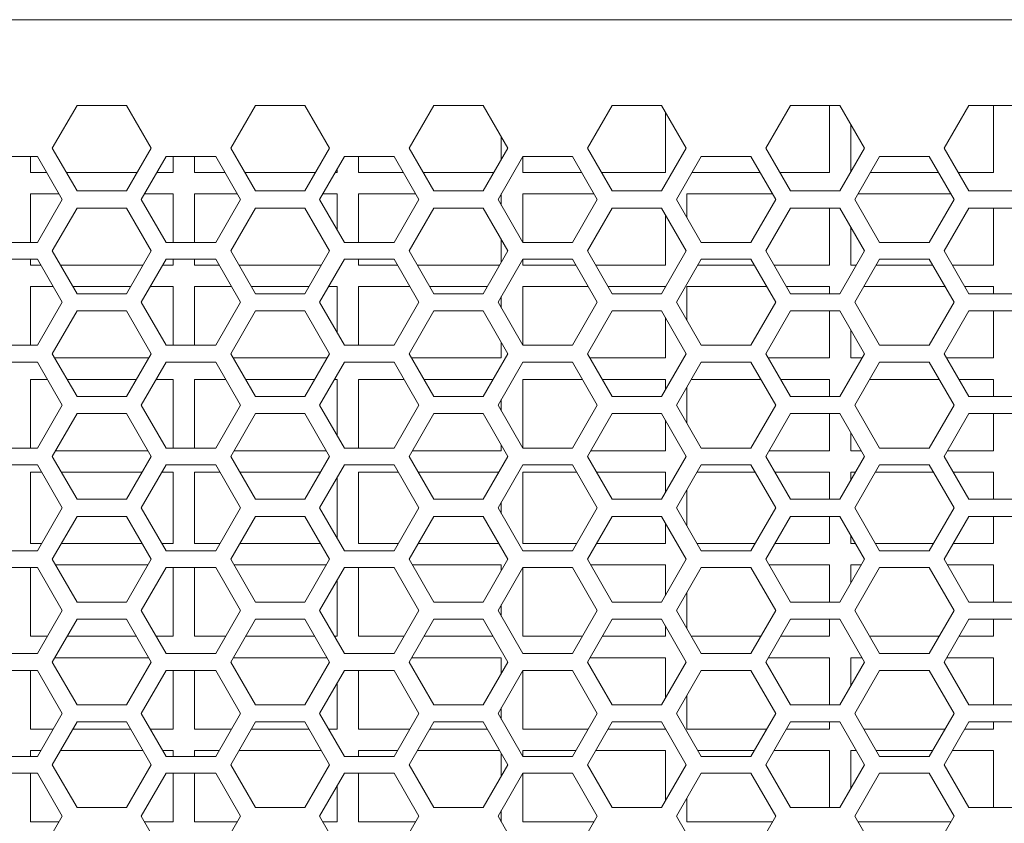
# Model space of a CAD drawing. Header units: millimetres. Extents: x -2390 to -1520, y 516 to 1788.
# Tile 27 of 33: x -1865 to -1796, y 777 to 833. Entities that reach past the tile are written whole.
import ezdxf

# ---------------------------------------------------------------- set-up
doc = ezdxf.new("R2010")
doc.units = ezdxf.units.MM

msp = doc.modelspace()

# ---------------------------------------------------------------- linework, layer by layer
at = {"color": 7, "linetype": 'ByBlock', "lineweight": 5}
for p, q in [((-1727.43, 833.265), (-2163.43, 833.265)), ((-1860.913, 827.265), (-1862.645, 824.265)), ((-1857.449, 827.265), (-1860.913, 827.265)), ((-1855.717, 824.265), (-1857.449, 827.265)), ((-1848.413, 827.265), (-1850.145, 824.265)), ((-1844.949, 827.265), (-1848.413, 827.265)), ((-1843.217, 824.265), (-1844.949, 827.265)), ((-1835.913, 827.265), (-1837.645, 824.265)), ((-1832.449, 827.265), (-1835.913, 827.265)), ((-1830.717, 824.265), (-1832.449, 827.265)), ((-1823.413, 827.265), (-1825.145, 824.265)), ((-1819.949, 827.265), (-1823.413, 827.265)), ((-1818.217, 824.265), (-1819.949, 827.265)), ((-1819.68, 826.799), (-1819.68, 822.565)), ((-1810.913, 827.265), (-1812.645, 824.265)), ((-1807.449, 827.265), (-1810.913, 827.265)), ((-1808.18, 827.265), (-1808.18, 822.565)), ((-1805.717, 824.265), (-1807.449, 827.265)), ((-1798.413, 827.265), (-1800.145, 824.265)), ((-1794.949, 827.265), (-1798.413, 827.265)), ((-1796.68, 827.265), (-1796.68, 822.565)), ((-1806.68, 822.597), (-1806.68, 825.933)), ((-1831.18, 825.067), (-1831.18, 823.463)), ((-1862.645, 824.265), (-1860.913, 821.265)), ((-1857.449, 821.265), (-1855.717, 824.265)), ((-1850.145, 824.265), (-1848.413, 821.265)), ((-1844.949, 821.265), (-1843.217, 824.265)), ((-1837.645, 824.265), (-1835.913, 821.265)), ((-1832.449, 821.265), (-1830.717, 824.265)), ((-1825.145, 824.265), (-1823.413, 821.265)), ((-1819.949, 821.265), (-1818.217, 824.265)), ((-1812.645, 824.265), (-1810.913, 821.265)), ((-1807.449, 821.265), (-1805.717, 824.265)), ((-1800.145, 824.265), (-1798.413, 821.265)), ((-1863.691, 823.677), (-1867.17, 823.677)), ((-1864.18, 822.565), (-1864.18, 823.677)), ((-1861.952, 820.665), (-1863.691, 823.677)), ((-1854.67, 823.677), (-1856.409, 820.665)), ((-1851.191, 823.677), (-1854.67, 823.677)), ((-1854.18, 823.677), (-1854.18, 822.565)), ((-1852.68, 822.565), (-1852.68, 823.677)), ((-1849.452, 820.665), (-1851.191, 823.677)), ((-1842.17, 823.677), (-1843.909, 820.665)), ((-1838.691, 823.677), (-1842.17, 823.677)), ((-1841.18, 822.565), (-1841.18, 823.677)), ((-1836.952, 820.665), (-1838.691, 823.677)), ((-1829.67, 823.677), (-1831.409, 820.665)), ((-1829.68, 822.565), (-1829.68, 823.661)), ((-1826.191, 823.677), (-1829.67, 823.677)), ((-1824.452, 820.665), (-1826.191, 823.677)), ((-1817.17, 823.677), (-1818.909, 820.665)), ((-1813.691, 823.677), (-1817.17, 823.677)), ((-1811.952, 820.665), (-1813.691, 823.677)), ((-1804.67, 823.677), (-1806.409, 820.665)), ((-1801.191, 823.677), (-1804.67, 823.677)), ((-1799.452, 820.665), (-1801.191, 823.677)), ((-1863.049, 822.565), (-1864.18, 822.565)), ((-1856.698, 822.565), (-1861.663, 822.565)), ((-1854.18, 822.565), (-1855.312, 822.565)), ((-1850.549, 822.565), (-1852.68, 822.565)), ((-1844.198, 822.565), (-1849.163, 822.565)), ((-1842.68, 822.565), (-1842.812, 822.565)), ((-1842.68, 822.795), (-1842.68, 822.565)), ((-1838.049, 822.565), (-1841.18, 822.565)), ((-1831.698, 822.565), (-1836.663, 822.565)), ((-1825.549, 822.565), (-1829.68, 822.565)), ((-1819.68, 822.565), (-1824.163, 822.565)), ((-1813.049, 822.565), (-1817.812, 822.565)), ((-1808.18, 822.565), (-1811.663, 822.565)), ((-1800.549, 822.565), (-1805.312, 822.565)), ((-1796.68, 822.565), (-1799.163, 822.565)), ((-1860.913, 821.265), (-1857.449, 821.265)), ((-1848.413, 821.265), (-1844.949, 821.265)), ((-1835.913, 821.265), (-1832.449, 821.265)), ((-1823.413, 821.265), (-1819.949, 821.265)), ((-1810.913, 821.265), (-1807.449, 821.265)), ((-1798.413, 821.265), (-1794.949, 821.265)), ((-1864.18, 821.065), (-1862.183, 821.065)), ((-1864.18, 817.652), (-1864.18, 821.065)), ((-1863.691, 817.652), (-1861.952, 820.665)), ((-1856.409, 820.665), (-1854.67, 817.652)), ((-1856.178, 821.065), (-1854.18, 821.065)), ((-1854.18, 821.065), (-1854.18, 817.652)), ((-1852.68, 821.065), (-1849.683, 821.065)), ((-1852.68, 817.652), (-1852.68, 821.065)), ((-1851.191, 817.652), (-1849.452, 820.665)), ((-1843.909, 820.665), (-1842.17, 817.652)), ((-1843.678, 821.065), (-1842.68, 821.065)), ((-1842.68, 821.065), (-1842.68, 818.535)), ((-1841.18, 821.065), (-1837.183, 821.065)), ((-1841.18, 817.652), (-1841.18, 821.065)), ((-1838.691, 817.652), (-1836.952, 820.665)), ((-1831.409, 820.665), (-1829.67, 817.652)), ((-1831.18, 821.063), (-1831.18, 820.267)), ((-1829.68, 821.065), (-1824.683, 821.065)), ((-1829.68, 817.669), (-1829.68, 821.065)), ((-1826.191, 817.652), (-1824.452, 820.665)), ((-1818.909, 820.665), (-1817.17, 817.652)), ((-1818.18, 821.065), (-1812.183, 821.065)), ((-1818.18, 819.401), (-1818.18, 821.065)), ((-1813.691, 817.652), (-1811.952, 820.665)), ((-1806.409, 820.665), (-1804.67, 817.652)), ((-1806.178, 821.065), (-1799.683, 821.065)), ((-1801.191, 817.652), (-1799.452, 820.665)), ((-1860.913, 820.065), (-1862.645, 817.065)), ((-1857.449, 820.065), (-1860.913, 820.065)), ((-1855.717, 817.065), (-1857.449, 820.065)), ((-1848.413, 820.065), (-1850.145, 817.065)), ((-1844.949, 820.065), (-1848.413, 820.065)), ((-1843.217, 817.065), (-1844.949, 820.065)), ((-1835.913, 820.065), (-1837.645, 817.065)), ((-1832.449, 820.065), (-1835.913, 820.065)), ((-1830.717, 817.065), (-1832.449, 820.065)), ((-1823.413, 820.065), (-1825.145, 817.065)), ((-1819.949, 820.065), (-1823.413, 820.065)), ((-1818.217, 817.065), (-1819.949, 820.065)), ((-1810.913, 820.065), (-1812.645, 817.065)), ((-1807.449, 820.065), (-1810.913, 820.065)), ((-1808.18, 820.065), (-1808.18, 816.065)), ((-1805.717, 817.065), (-1807.449, 820.065)), ((-1798.413, 820.065), (-1800.145, 817.065)), ((-1794.949, 820.065), (-1798.413, 820.065)), ((-1796.68, 820.065), (-1796.68, 816.065)), ((-1819.68, 819.599), (-1819.68, 816.065)), ((-1806.68, 816.065), (-1806.68, 818.733)), ((-1867.17, 817.652), (-1863.691, 817.652)), ((-1854.67, 817.652), (-1851.191, 817.652)), ((-1842.17, 817.652), (-1838.691, 817.652)), ((-1831.18, 817.867), (-1831.18, 816.263)), ((-1829.67, 817.652), (-1826.191, 817.652)), ((-1817.17, 817.652), (-1813.691, 817.652)), ((-1804.67, 817.652), (-1801.191, 817.652)), ((-1862.645, 817.065), (-1860.913, 814.065)), ((-1857.449, 814.065), (-1855.717, 817.065)), ((-1850.145, 817.065), (-1848.413, 814.065)), ((-1844.949, 814.065), (-1843.217, 817.065)), ((-1837.645, 817.065), (-1835.913, 814.065)), ((-1832.449, 814.065), (-1830.717, 817.065)), ((-1825.145, 817.065), (-1823.413, 814.065)), ((-1819.949, 814.065), (-1818.217, 817.065)), ((-1812.645, 817.065), (-1810.913, 814.065)), ((-1807.449, 814.065), (-1805.717, 817.065)), ((-1800.145, 817.065), (-1798.413, 814.065)), ((-1863.691, 816.477), (-1867.17, 816.477)), ((-1864.18, 816.065), (-1864.18, 816.477)), ((-1861.952, 813.465), (-1863.691, 816.477)), ((-1854.67, 816.477), (-1856.409, 813.465)), ((-1851.191, 816.477), (-1854.67, 816.477)), ((-1854.18, 816.477), (-1854.18, 816.065)), ((-1852.68, 816.065), (-1852.68, 816.477)), ((-1849.452, 813.465), (-1851.191, 816.477)), ((-1842.17, 816.477), (-1843.909, 813.465)), ((-1838.691, 816.477), (-1842.17, 816.477)), ((-1841.18, 816.065), (-1841.18, 816.477)), ((-1836.952, 813.465), (-1838.691, 816.477)), ((-1829.67, 816.477), (-1831.409, 813.465)), ((-1829.68, 816.065), (-1829.68, 816.461)), ((-1826.191, 816.477), (-1829.67, 816.477)), ((-1824.452, 813.465), (-1826.191, 816.477)), ((-1817.17, 816.477), (-1818.909, 813.465)), ((-1813.691, 816.477), (-1817.17, 816.477)), ((-1811.952, 813.465), (-1813.691, 816.477)), ((-1804.67, 816.477), (-1806.409, 813.465)), ((-1801.191, 816.477), (-1804.67, 816.477)), ((-1799.452, 813.465), (-1801.191, 816.477)), ((-1863.453, 816.065), (-1864.18, 816.065)), ((-1856.294, 816.065), (-1862.067, 816.065)), ((-1854.18, 816.065), (-1854.908, 816.065)), ((-1850.953, 816.065), (-1852.68, 816.065)), ((-1843.794, 816.065), (-1849.567, 816.065)), ((-1838.453, 816.065), (-1841.18, 816.065)), ((-1831.294, 816.065), (-1837.067, 816.065)), ((-1825.953, 816.065), (-1829.68, 816.065)), ((-1819.68, 816.065), (-1824.567, 816.065)), ((-1813.453, 816.065), (-1817.408, 816.065)), ((-1808.18, 816.065), (-1812.067, 816.065)), ((-1806.294, 816.065), (-1806.68, 816.065)), ((-1800.953, 816.065), (-1804.908, 816.065)), ((-1796.68, 816.065), (-1799.567, 816.065)), ((-1864.18, 814.565), (-1862.587, 814.565)), ((-1864.18, 810.452), (-1864.18, 814.565)), ((-1861.201, 814.565), (-1857.16, 814.565)), ((-1855.774, 814.565), (-1854.18, 814.565)), ((-1854.18, 814.565), (-1854.18, 810.452)), ((-1852.68, 814.565), (-1850.087, 814.565)), ((-1852.68, 810.452), (-1852.68, 814.565)), ((-1848.701, 814.565), (-1844.66, 814.565)), ((-1843.274, 814.565), (-1842.68, 814.565)), ((-1842.68, 814.565), (-1842.68, 811.335)), ((-1841.18, 814.565), (-1837.587, 814.565)), ((-1841.18, 810.452), (-1841.18, 814.565)), ((-1836.201, 814.565), (-1832.16, 814.565)), ((-1829.68, 814.565), (-1825.087, 814.565)), ((-1829.68, 810.469), (-1829.68, 814.565)), ((-1823.701, 814.565), (-1819.68, 814.565)), ((-1819.68, 814.565), (-1819.68, 814.53)), ((-1818.18, 814.565), (-1812.587, 814.565)), ((-1818.18, 812.201), (-1818.18, 814.565)), ((-1811.201, 814.565), (-1808.18, 814.565)), ((-1808.18, 814.565), (-1808.18, 814.065)), ((-1805.774, 814.565), (-1800.087, 814.565)), ((-1798.701, 814.565), (-1796.68, 814.565)), ((-1796.68, 814.565), (-1796.68, 814.065)), ((-1860.913, 814.065), (-1857.449, 814.065)), ((-1848.413, 814.065), (-1844.949, 814.065)), ((-1835.913, 814.065), (-1832.449, 814.065)), ((-1831.18, 813.863), (-1831.18, 813.067)), ((-1823.413, 814.065), (-1819.949, 814.065)), ((-1810.913, 814.065), (-1807.449, 814.065)), ((-1798.413, 814.065), (-1794.949, 814.065)), ((-1863.691, 810.452), (-1861.952, 813.465)), ((-1860.913, 812.865), (-1862.645, 809.865)), ((-1857.449, 812.865), (-1860.913, 812.865)), ((-1855.717, 809.865), (-1857.449, 812.865)), ((-1856.409, 813.465), (-1854.67, 810.452)), ((-1851.191, 810.452), (-1849.452, 813.465)), ((-1848.413, 812.865), (-1850.145, 809.865)), ((-1844.949, 812.865), (-1848.413, 812.865)), ((-1843.217, 809.865), (-1844.949, 812.865)), ((-1843.909, 813.465), (-1842.17, 810.452)), ((-1838.691, 810.452), (-1836.952, 813.465)), ((-1835.913, 812.865), (-1837.645, 809.865)), ((-1832.449, 812.865), (-1835.913, 812.865)), ((-1830.717, 809.865), (-1832.449, 812.865)), ((-1831.409, 813.465), (-1829.67, 810.452)), ((-1826.191, 810.452), (-1824.452, 813.465)), ((-1823.413, 812.865), (-1825.145, 809.865)), ((-1819.949, 812.865), (-1823.413, 812.865)), ((-1818.217, 809.865), (-1819.949, 812.865)), ((-1818.909, 813.465), (-1817.17, 810.452)), ((-1813.691, 810.452), (-1811.952, 813.465)), ((-1810.913, 812.865), (-1812.645, 809.865)), ((-1807.449, 812.865), (-1810.913, 812.865)), ((-1808.18, 812.865), (-1808.18, 809.565)), ((-1805.717, 809.865), (-1807.449, 812.865)), ((-1806.409, 813.465), (-1804.67, 810.452)), ((-1801.191, 810.452), (-1799.452, 813.465)), ((-1798.413, 812.865), (-1800.145, 809.865)), ((-1794.949, 812.865), (-1798.413, 812.865)), ((-1796.68, 812.865), (-1796.68, 809.565)), ((-1819.68, 812.399), (-1819.68, 809.565)), ((-1806.68, 809.565), (-1806.68, 811.533)), ((-1867.17, 810.452), (-1863.691, 810.452)), ((-1854.67, 810.452), (-1851.191, 810.452)), ((-1842.17, 810.452), (-1838.691, 810.452)), ((-1831.18, 810.667), (-1831.18, 809.565)), ((-1829.67, 810.452), (-1826.191, 810.452)), ((-1817.17, 810.452), (-1813.691, 810.452)), ((-1804.67, 810.452), (-1801.191, 810.452)), ((-1862.645, 809.865), (-1860.913, 806.865)), ((-1855.89, 809.565), (-1862.472, 809.565)), ((-1857.449, 806.865), (-1855.717, 809.865)), ((-1850.145, 809.865), (-1848.413, 806.865)), ((-1843.39, 809.565), (-1849.972, 809.565)), ((-1844.949, 806.865), (-1843.217, 809.865)), ((-1837.645, 809.865), (-1835.913, 806.865)), ((-1831.18, 809.565), (-1837.472, 809.565)), ((-1832.449, 806.865), (-1830.717, 809.865)), ((-1825.145, 809.865), (-1823.413, 806.865)), ((-1819.68, 809.565), (-1824.972, 809.565)), ((-1819.949, 806.865), (-1818.217, 809.865)), ((-1812.645, 809.865), (-1810.913, 806.865)), ((-1808.18, 809.565), (-1812.472, 809.565)), ((-1807.449, 806.865), (-1805.717, 809.865)), ((-1805.89, 809.565), (-1806.68, 809.565)), ((-1800.145, 809.865), (-1798.413, 806.865)), ((-1796.68, 809.565), (-1799.972, 809.565)), ((-1863.691, 809.277), (-1867.17, 809.277)), ((-1861.952, 806.265), (-1863.691, 809.277)), ((-1854.67, 809.277), (-1856.409, 806.265)), ((-1851.191, 809.277), (-1854.67, 809.277)), ((-1849.452, 806.265), (-1851.191, 809.277)), ((-1842.17, 809.277), (-1843.909, 806.265)), ((-1838.691, 809.277), (-1842.17, 809.277)), ((-1836.952, 806.265), (-1838.691, 809.277)), ((-1829.67, 809.277), (-1831.409, 806.265)), ((-1826.191, 809.277), (-1829.67, 809.277)), ((-1824.452, 806.265), (-1826.191, 809.277)), ((-1817.17, 809.277), (-1818.909, 806.265)), ((-1813.691, 809.277), (-1817.17, 809.277)), ((-1811.952, 806.265), (-1813.691, 809.277)), ((-1804.67, 809.277), (-1806.409, 806.265)), ((-1801.191, 809.277), (-1804.67, 809.277)), ((-1799.452, 806.265), (-1801.191, 809.277)), ((-1864.18, 808.065), (-1862.991, 808.065)), ((-1864.18, 803.252), (-1864.18, 808.065)), ((-1861.606, 808.065), (-1856.756, 808.065)), ((-1855.37, 808.065), (-1854.18, 808.065)), ((-1854.18, 808.065), (-1854.18, 803.252)), ((-1852.68, 808.065), (-1850.491, 808.065)), ((-1852.68, 803.252), (-1852.68, 808.065)), ((-1849.106, 808.065), (-1844.256, 808.065)), ((-1842.87, 808.065), (-1842.68, 808.065)), ((-1842.68, 808.065), (-1842.68, 804.135)), ((-1841.18, 808.065), (-1837.991, 808.065)), ((-1841.18, 803.252), (-1841.18, 808.065)), ((-1836.606, 808.065), (-1831.756, 808.065)), ((-1829.68, 808.065), (-1825.491, 808.065)), ((-1829.68, 803.269), (-1829.68, 808.065)), ((-1824.106, 808.065), (-1819.68, 808.065)), ((-1819.68, 808.065), (-1819.68, 807.33)), ((-1817.87, 808.065), (-1812.991, 808.065)), ((-1811.606, 808.065), (-1808.18, 808.065)), ((-1808.18, 808.065), (-1808.18, 806.865)), ((-1805.37, 808.065), (-1800.491, 808.065)), ((-1799.106, 808.065), (-1796.68, 808.065)), ((-1796.68, 808.065), (-1796.68, 806.865)), ((-1818.18, 805.001), (-1818.18, 807.529)), ((-1860.913, 806.865), (-1857.449, 806.865)), ((-1848.413, 806.865), (-1844.949, 806.865)), ((-1835.913, 806.865), (-1832.449, 806.865)), ((-1831.18, 806.663), (-1831.18, 805.867)), ((-1823.413, 806.865), (-1819.949, 806.865)), ((-1810.913, 806.865), (-1807.449, 806.865)), ((-1798.413, 806.865), (-1794.949, 806.865)), ((-1863.691, 803.252), (-1861.952, 806.265)), ((-1856.409, 806.265), (-1854.67, 803.252)), ((-1851.191, 803.252), (-1849.452, 806.265)), ((-1843.909, 806.265), (-1842.17, 803.252)), ((-1838.691, 803.252), (-1836.952, 806.265)), ((-1831.409, 806.265), (-1829.67, 803.252)), ((-1826.191, 803.252), (-1824.452, 806.265)), ((-1818.909, 806.265), (-1817.17, 803.252)), ((-1813.691, 803.252), (-1811.952, 806.265)), ((-1806.409, 806.265), (-1804.67, 803.252)), ((-1801.191, 803.252), (-1799.452, 806.265)), ((-1860.913, 805.665), (-1862.645, 802.665)), ((-1857.449, 805.665), (-1860.913, 805.665)), ((-1855.717, 802.665), (-1857.449, 805.665)), ((-1848.413, 805.665), (-1850.145, 802.665)), ((-1844.949, 805.665), (-1848.413, 805.665)), ((-1843.217, 802.665), (-1844.949, 805.665)), ((-1835.913, 805.665), (-1837.645, 802.665)), ((-1832.449, 805.665), (-1835.913, 805.665)), ((-1830.717, 802.665), (-1832.449, 805.665)), ((-1823.413, 805.665), (-1825.145, 802.665)), ((-1819.949, 805.665), (-1823.413, 805.665)), ((-1818.217, 802.665), (-1819.949, 805.665)), ((-1810.913, 805.665), (-1812.645, 802.665)), ((-1807.449, 805.665), (-1810.913, 805.665)), ((-1808.18, 805.665), (-1808.18, 803.065)), ((-1805.717, 802.665), (-1807.449, 805.665)), ((-1798.413, 805.665), (-1800.145, 802.665)), ((-1794.949, 805.665), (-1798.413, 805.665)), ((-1796.68, 805.665), (-1796.68, 803.065)), ((-1819.68, 805.199), (-1819.68, 803.065)), ((-1806.68, 803.065), (-1806.68, 804.333)), ((-1867.17, 803.252), (-1863.691, 803.252)), ((-1854.67, 803.252), (-1851.191, 803.252)), ((-1842.17, 803.252), (-1838.691, 803.252)), ((-1831.18, 803.467), (-1831.18, 803.065)), ((-1829.67, 803.252), (-1826.191, 803.252)), ((-1817.17, 803.252), (-1813.691, 803.252)), ((-1804.67, 803.252), (-1801.191, 803.252)), ((-1862.645, 802.665), (-1860.913, 799.665)), ((-1855.947, 803.065), (-1862.414, 803.065)), ((-1857.449, 799.665), (-1855.717, 802.665)), ((-1850.145, 802.665), (-1848.413, 799.665)), ((-1843.447, 803.065), (-1849.914, 803.065)), ((-1844.949, 799.665), (-1843.217, 802.665)), ((-1837.645, 802.665), (-1835.913, 799.665)), ((-1831.18, 803.065), (-1837.414, 803.065)), ((-1832.449, 799.665), (-1830.717, 802.665)), ((-1825.145, 802.665), (-1823.413, 799.665)), ((-1819.68, 803.065), (-1824.914, 803.065)), ((-1819.949, 799.665), (-1818.217, 802.665)), ((-1812.645, 802.665), (-1810.913, 799.665)), ((-1808.18, 803.065), (-1812.414, 803.065)), ((-1807.449, 799.665), (-1805.717, 802.665)), ((-1805.947, 803.065), (-1806.68, 803.065)), ((-1800.145, 802.665), (-1798.413, 799.665)), ((-1796.68, 803.065), (-1799.914, 803.065)), ((-1863.691, 802.077), (-1867.17, 802.077)), ((-1861.952, 799.065), (-1863.691, 802.077)), ((-1854.67, 802.077), (-1856.409, 799.065)), ((-1851.191, 802.077), (-1854.67, 802.077)), ((-1849.452, 799.065), (-1851.191, 802.077)), ((-1842.17, 802.077), (-1843.909, 799.065)), ((-1838.691, 802.077), (-1842.17, 802.077)), ((-1836.952, 799.065), (-1838.691, 802.077)), ((-1829.67, 802.077), (-1831.409, 799.065)), ((-1826.191, 802.077), (-1829.67, 802.077)), ((-1824.452, 799.065), (-1826.191, 802.077)), ((-1817.17, 802.077), (-1818.909, 799.065)), ((-1813.691, 802.077), (-1817.17, 802.077)), ((-1811.952, 799.065), (-1813.691, 802.077)), ((-1804.67, 802.077), (-1806.409, 799.065)), ((-1801.191, 802.077), (-1804.67, 802.077)), ((-1799.452, 799.065), (-1801.191, 802.077)), ((-1864.18, 801.565), (-1863.395, 801.565)), ((-1864.18, 796.565), (-1864.18, 801.565)), ((-1862.01, 801.565), (-1856.352, 801.565)), ((-1854.966, 801.565), (-1854.18, 801.565)), ((-1854.18, 801.565), (-1854.18, 796.565)), ((-1852.68, 801.565), (-1850.895, 801.565)), ((-1852.68, 796.565), (-1852.68, 801.565)), ((-1849.51, 801.565), (-1843.852, 801.565)), ((-1842.68, 801.195), (-1842.68, 796.935)), ((-1841.18, 801.565), (-1838.395, 801.565)), ((-1841.18, 796.565), (-1841.18, 801.565)), ((-1837.01, 801.565), (-1831.352, 801.565)), ((-1829.68, 801.565), (-1825.895, 801.565)), ((-1829.68, 796.565), (-1829.68, 801.565)), ((-1824.51, 801.565), (-1819.68, 801.565)), ((-1819.68, 801.565), (-1819.68, 800.13)), ((-1817.466, 801.565), (-1813.395, 801.565)), ((-1812.01, 801.565), (-1808.18, 801.565)), ((-1808.18, 801.565), (-1808.18, 799.665)), ((-1806.68, 801.565), (-1806.352, 801.565)), ((-1806.68, 800.997), (-1806.68, 801.565)), ((-1804.966, 801.565), (-1800.895, 801.565)), ((-1799.51, 801.565), (-1796.68, 801.565)), ((-1796.68, 801.565), (-1796.68, 799.665)), ((-1818.18, 797.801), (-1818.18, 800.329)), ((-1863.691, 796.052), (-1861.952, 799.065)), ((-1860.913, 799.665), (-1857.449, 799.665)), ((-1856.409, 799.065), (-1854.67, 796.052)), ((-1851.191, 796.052), (-1849.452, 799.065)), ((-1848.413, 799.665), (-1844.949, 799.665)), ((-1843.909, 799.065), (-1842.17, 796.052)), ((-1838.691, 796.052), (-1836.952, 799.065)), ((-1835.913, 799.665), (-1832.449, 799.665)), ((-1831.409, 799.065), (-1829.67, 796.052)), ((-1831.18, 799.463), (-1831.18, 798.667)), ((-1826.191, 796.052), (-1824.452, 799.065)), ((-1823.413, 799.665), (-1819.949, 799.665)), ((-1818.909, 799.065), (-1817.17, 796.052)), ((-1813.691, 796.052), (-1811.952, 799.065)), ((-1810.913, 799.665), (-1807.449, 799.665)), ((-1806.409, 799.065), (-1804.67, 796.052)), ((-1801.191, 796.052), (-1799.452, 799.065)), ((-1798.413, 799.665), (-1794.949, 799.665)), ((-1860.913, 798.465), (-1862.645, 795.465)), ((-1857.449, 798.465), (-1860.913, 798.465)), ((-1855.717, 795.465), (-1857.449, 798.465)), ((-1848.413, 798.465), (-1850.145, 795.465)), ((-1844.949, 798.465), (-1848.413, 798.465)), ((-1843.217, 795.465), (-1844.949, 798.465)), ((-1835.913, 798.465), (-1837.645, 795.465)), ((-1832.449, 798.465), (-1835.913, 798.465)), ((-1830.717, 795.465), (-1832.449, 798.465)), ((-1823.413, 798.465), (-1825.145, 795.465)), ((-1819.949, 798.465), (-1823.413, 798.465)), ((-1818.217, 795.465), (-1819.949, 798.465)), ((-1810.913, 798.465), (-1812.645, 795.465)), ((-1807.449, 798.465), (-1810.913, 798.465)), ((-1808.18, 798.465), (-1808.18, 796.565)), ((-1805.717, 795.465), (-1807.449, 798.465)), ((-1798.413, 798.465), (-1800.145, 795.465)), ((-1794.949, 798.465), (-1798.413, 798.465)), ((-1796.68, 798.465), (-1796.68, 796.565)), ((-1819.68, 797.999), (-1819.68, 796.565)), ((-1806.68, 796.565), (-1806.68, 797.133)), ((-1863.395, 796.565), (-1864.18, 796.565)), ((-1856.352, 796.565), (-1862.01, 796.565)), ((-1854.18, 796.565), (-1854.966, 796.565)), ((-1850.895, 796.565), (-1852.68, 796.565)), ((-1843.852, 796.565), (-1849.51, 796.565)), ((-1838.395, 796.565), (-1841.18, 796.565)), ((-1831.352, 796.565), (-1837.01, 796.565)), ((-1825.895, 796.565), (-1829.68, 796.565)), ((-1819.68, 796.565), (-1824.51, 796.565)), ((-1813.395, 796.565), (-1817.466, 796.565)), ((-1808.18, 796.565), (-1812.01, 796.565)), ((-1806.352, 796.565), (-1806.68, 796.565)), ((-1800.895, 796.565), (-1804.966, 796.565)), ((-1796.68, 796.565), (-1799.51, 796.565)), ((-1867.17, 796.052), (-1863.691, 796.052)), ((-1854.67, 796.052), (-1851.191, 796.052)), ((-1842.17, 796.052), (-1838.691, 796.052)), ((-1829.67, 796.052), (-1826.191, 796.052)), ((-1817.17, 796.052), (-1813.691, 796.052)), ((-1804.67, 796.052), (-1801.191, 796.052)), ((-1862.645, 795.465), (-1860.913, 792.465)), ((-1862.414, 795.065), (-1855.947, 795.065)), ((-1857.449, 792.465), (-1855.717, 795.465)), ((-1850.145, 795.465), (-1848.413, 792.465)), ((-1849.914, 795.065), (-1843.447, 795.065)), ((-1844.949, 792.465), (-1843.217, 795.465)), ((-1837.645, 795.465), (-1835.913, 792.465)), ((-1837.414, 795.065), (-1831.18, 795.065)), ((-1832.449, 792.465), (-1830.717, 795.465)), ((-1831.18, 795.065), (-1831.18, 794.663)), ((-1825.145, 795.465), (-1823.413, 792.465)), ((-1824.914, 795.065), (-1819.68, 795.065)), ((-1819.949, 792.465), (-1818.217, 795.465)), ((-1819.68, 795.065), (-1819.68, 792.93)), ((-1812.645, 795.465), (-1810.913, 792.465)), ((-1812.414, 795.065), (-1808.18, 795.065)), ((-1808.18, 795.065), (-1808.18, 792.465)), ((-1807.449, 792.465), (-1805.717, 795.465)), ((-1806.68, 795.065), (-1805.947, 795.065)), ((-1806.68, 793.797), (-1806.68, 795.065)), ((-1800.145, 795.465), (-1798.413, 792.465)), ((-1799.914, 795.065), (-1796.68, 795.065)), ((-1796.68, 795.065), (-1796.68, 792.465)), ((-1863.691, 794.877), (-1867.17, 794.877)), ((-1864.18, 790.065), (-1864.18, 794.877)), ((-1861.952, 791.865), (-1863.691, 794.877)), ((-1854.67, 794.877), (-1856.409, 791.865)), ((-1851.191, 794.877), (-1854.67, 794.877)), ((-1854.18, 794.877), (-1854.18, 790.065)), ((-1852.68, 790.065), (-1852.68, 794.877)), ((-1849.452, 791.865), (-1851.191, 794.877)), ((-1842.17, 794.877), (-1843.909, 791.865)), ((-1838.691, 794.877), (-1842.17, 794.877)), ((-1841.18, 790.065), (-1841.18, 794.877)), ((-1836.952, 791.865), (-1838.691, 794.877)), ((-1829.67, 794.877), (-1831.409, 791.865)), ((-1829.68, 790.065), (-1829.68, 794.861)), ((-1826.191, 794.877), (-1829.67, 794.877)), ((-1824.452, 791.865), (-1826.191, 794.877)), ((-1817.17, 794.877), (-1818.909, 791.865)), ((-1813.691, 794.877), (-1817.17, 794.877)), ((-1811.952, 791.865), (-1813.691, 794.877)), ((-1804.67, 794.877), (-1806.409, 791.865)), ((-1801.191, 794.877), (-1804.67, 794.877)), ((-1799.452, 791.865), (-1801.191, 794.877)), ((-1842.68, 793.995), (-1842.68, 790.065)), ((-1818.18, 790.601), (-1818.18, 793.129)), ((-1860.913, 792.465), (-1857.449, 792.465)), ((-1848.413, 792.465), (-1844.949, 792.465)), ((-1835.913, 792.465), (-1832.449, 792.465)), ((-1831.18, 792.263), (-1831.18, 791.467)), ((-1823.413, 792.465), (-1819.949, 792.465)), ((-1810.913, 792.465), (-1807.449, 792.465)), ((-1798.413, 792.465), (-1794.949, 792.465)), ((-1863.691, 788.852), (-1861.952, 791.865)), ((-1856.409, 791.865), (-1854.67, 788.852)), ((-1851.191, 788.852), (-1849.452, 791.865)), ((-1843.909, 791.865), (-1842.17, 788.852)), ((-1838.691, 788.852), (-1836.952, 791.865)), ((-1831.409, 791.865), (-1829.67, 788.852)), ((-1826.191, 788.852), (-1824.452, 791.865)), ((-1818.909, 791.865), (-1817.17, 788.852)), ((-1813.691, 788.852), (-1811.952, 791.865)), ((-1806.409, 791.865), (-1804.67, 788.852)), ((-1801.191, 788.852), (-1799.452, 791.865)), ((-1860.913, 791.265), (-1862.645, 788.265)), ((-1857.449, 791.265), (-1860.913, 791.265)), ((-1855.717, 788.265), (-1857.449, 791.265)), ((-1848.413, 791.265), (-1850.145, 788.265)), ((-1844.949, 791.265), (-1848.413, 791.265)), ((-1843.217, 788.265), (-1844.949, 791.265)), ((-1835.913, 791.265), (-1837.645, 788.265)), ((-1832.449, 791.265), (-1835.913, 791.265)), ((-1830.717, 788.265), (-1832.449, 791.265)), ((-1823.413, 791.265), (-1825.145, 788.265)), ((-1819.949, 791.265), (-1823.413, 791.265)), ((-1818.217, 788.265), (-1819.949, 791.265)), ((-1819.68, 790.799), (-1819.68, 790.065)), ((-1810.913, 791.265), (-1812.645, 788.265)), ((-1807.449, 791.265), (-1810.913, 791.265)), ((-1808.18, 791.265), (-1808.18, 790.065)), ((-1805.717, 788.265), (-1807.449, 791.265)), ((-1798.413, 791.265), (-1800.145, 788.265)), ((-1794.949, 791.265), (-1798.413, 791.265)), ((-1796.68, 791.265), (-1796.68, 790.065)), ((-1862.991, 790.065), (-1864.18, 790.065)), ((-1856.756, 790.065), (-1861.606, 790.065)), ((-1854.18, 790.065), (-1855.37, 790.065)), ((-1850.491, 790.065), (-1852.68, 790.065)), ((-1844.256, 790.065), (-1849.106, 790.065)), ((-1842.68, 790.065), (-1842.87, 790.065)), ((-1837.991, 790.065), (-1841.18, 790.065)), ((-1831.756, 790.065), (-1836.606, 790.065)), ((-1825.491, 790.065), (-1829.68, 790.065)), ((-1819.68, 790.065), (-1824.106, 790.065)), ((-1812.991, 790.065), (-1817.87, 790.065)), ((-1808.18, 790.065), (-1811.606, 790.065)), ((-1800.491, 790.065), (-1805.37, 790.065)), ((-1796.68, 790.065), (-1799.106, 790.065)), ((-1867.17, 788.852), (-1863.691, 788.852)), ((-1854.67, 788.852), (-1851.191, 788.852)), ((-1842.17, 788.852), (-1838.691, 788.852)), ((-1829.67, 788.852), (-1826.191, 788.852)), ((-1817.17, 788.852), (-1813.691, 788.852)), ((-1804.67, 788.852), (-1801.191, 788.852)), ((-1862.645, 788.265), (-1860.913, 785.265)), ((-1862.472, 788.565), (-1855.89, 788.565)), ((-1857.449, 785.265), (-1855.717, 788.265)), ((-1850.145, 788.265), (-1848.413, 785.265)), ((-1849.972, 788.565), (-1843.39, 788.565)), ((-1844.949, 785.265), (-1843.217, 788.265)), ((-1837.645, 788.265), (-1835.913, 785.265)), ((-1837.472, 788.565), (-1831.18, 788.565)), ((-1832.449, 785.265), (-1830.717, 788.265)), ((-1831.18, 788.565), (-1831.18, 787.463)), ((-1825.145, 788.265), (-1823.413, 785.265)), ((-1824.972, 788.565), (-1819.68, 788.565)), ((-1819.949, 785.265), (-1818.217, 788.265)), ((-1819.68, 788.565), (-1819.68, 785.73)), ((-1812.645, 788.265), (-1810.913, 785.265)), ((-1812.472, 788.565), (-1808.18, 788.565)), ((-1808.18, 788.565), (-1808.18, 785.265)), ((-1807.449, 785.265), (-1805.717, 788.265)), ((-1806.68, 788.565), (-1805.89, 788.565)), ((-1806.68, 786.597), (-1806.68, 788.565)), ((-1800.145, 788.265), (-1798.413, 785.265)), ((-1799.972, 788.565), (-1796.68, 788.565)), ((-1796.68, 788.565), (-1796.68, 785.265)), ((-1863.691, 787.677), (-1867.17, 787.677)), ((-1864.18, 783.565), (-1864.18, 787.677)), ((-1861.952, 784.665), (-1863.691, 787.677)), ((-1854.67, 787.677), (-1856.409, 784.665)), ((-1851.191, 787.677), (-1854.67, 787.677)), ((-1854.18, 787.677), (-1854.18, 783.565)), ((-1852.68, 783.565), (-1852.68, 787.677)), ((-1849.452, 784.665), (-1851.191, 787.677)), ((-1842.17, 787.677), (-1843.909, 784.665)), ((-1838.691, 787.677), (-1842.17, 787.677)), ((-1841.18, 783.565), (-1841.18, 787.677)), ((-1836.952, 784.665), (-1838.691, 787.677)), ((-1829.67, 787.677), (-1831.409, 784.665)), ((-1829.68, 783.565), (-1829.68, 787.661)), ((-1826.191, 787.677), (-1829.67, 787.677)), ((-1824.452, 784.665), (-1826.191, 787.677)), ((-1817.17, 787.677), (-1818.909, 784.665)), ((-1813.691, 787.677), (-1817.17, 787.677)), ((-1811.952, 784.665), (-1813.691, 787.677)), ((-1804.67, 787.677), (-1806.409, 784.665)), ((-1801.191, 787.677), (-1804.67, 787.677)), ((-1799.452, 784.665), (-1801.191, 787.677)), ((-1842.68, 786.795), (-1842.68, 783.565)), ((-1818.18, 783.565), (-1818.18, 785.929)), ((-1860.913, 785.265), (-1857.449, 785.265)), ((-1848.413, 785.265), (-1844.949, 785.265)), ((-1835.913, 785.265), (-1832.449, 785.265)), ((-1823.413, 785.265), (-1819.949, 785.265)), ((-1810.913, 785.265), (-1807.449, 785.265)), ((-1798.413, 785.265), (-1794.949, 785.265)), ((-1863.691, 781.652), (-1861.952, 784.665)), ((-1856.409, 784.665), (-1854.67, 781.652)), ((-1851.191, 781.652), (-1849.452, 784.665)), ((-1843.909, 784.665), (-1842.17, 781.652)), ((-1838.691, 781.652), (-1836.952, 784.665)), ((-1831.409, 784.665), (-1829.67, 781.652)), ((-1831.18, 785.063), (-1831.18, 784.267)), ((-1826.191, 781.652), (-1824.452, 784.665)), ((-1818.909, 784.665), (-1817.17, 781.652)), ((-1813.691, 781.652), (-1811.952, 784.665)), ((-1806.409, 784.665), (-1804.67, 781.652)), ((-1801.191, 781.652), (-1799.452, 784.665)), ((-1860.913, 784.065), (-1862.645, 781.065)), ((-1857.449, 784.065), (-1860.913, 784.065)), ((-1855.717, 781.065), (-1857.449, 784.065)), ((-1848.413, 784.065), (-1850.145, 781.065)), ((-1844.949, 784.065), (-1848.413, 784.065)), ((-1843.217, 781.065), (-1844.949, 784.065)), ((-1835.913, 784.065), (-1837.645, 781.065)), ((-1832.449, 784.065), (-1835.913, 784.065)), ((-1830.717, 781.065), (-1832.449, 784.065)), ((-1823.413, 784.065), (-1825.145, 781.065)), ((-1819.949, 784.065), (-1823.413, 784.065)), ((-1818.217, 781.065), (-1819.949, 784.065)), ((-1810.913, 784.065), (-1812.645, 781.065)), ((-1807.449, 784.065), (-1810.913, 784.065)), ((-1808.18, 784.065), (-1808.18, 783.565)), ((-1805.717, 781.065), (-1807.449, 784.065)), ((-1798.413, 784.065), (-1800.145, 781.065)), ((-1794.949, 784.065), (-1798.413, 784.065)), ((-1796.68, 784.065), (-1796.68, 783.565)), ((-1862.587, 783.565), (-1864.18, 783.565)), ((-1857.16, 783.565), (-1861.201, 783.565)), ((-1854.18, 783.565), (-1855.774, 783.565)), ((-1850.087, 783.565), (-1852.68, 783.565)), ((-1844.66, 783.565), (-1848.701, 783.565)), ((-1842.68, 783.565), (-1843.274, 783.565)), ((-1837.587, 783.565), (-1841.18, 783.565)), ((-1832.16, 783.565), (-1836.201, 783.565)), ((-1825.087, 783.565), (-1829.68, 783.565)), ((-1819.68, 783.565), (-1823.701, 783.565)), ((-1819.68, 783.599), (-1819.68, 783.565)), ((-1812.587, 783.565), (-1818.18, 783.565)), ((-1808.18, 783.565), (-1811.201, 783.565)), ((-1800.087, 783.565), (-1805.774, 783.565)), ((-1796.68, 783.565), (-1798.701, 783.565)), ((-1864.18, 782.065), (-1863.453, 782.065)), ((-1864.18, 781.652), (-1864.18, 782.065)), ((-1862.067, 782.065), (-1856.294, 782.065)), ((-1854.908, 782.065), (-1854.18, 782.065)), ((-1854.18, 782.065), (-1854.18, 781.652)), ((-1852.68, 782.065), (-1850.953, 782.065)), ((-1852.68, 781.652), (-1852.68, 782.065)), ((-1849.567, 782.065), (-1843.794, 782.065)), ((-1841.18, 782.065), (-1838.453, 782.065)), ((-1841.18, 781.652), (-1841.18, 782.065)), ((-1837.067, 782.065), (-1831.294, 782.065)), ((-1831.18, 781.867), (-1831.18, 780.263)), ((-1829.68, 782.065), (-1825.953, 782.065)), ((-1829.68, 781.669), (-1829.68, 782.065)), ((-1824.567, 782.065), (-1819.68, 782.065)), ((-1819.68, 782.065), (-1819.68, 778.53)), ((-1817.408, 782.065), (-1813.453, 782.065)), ((-1812.067, 782.065), (-1808.18, 782.065)), ((-1808.18, 782.065), (-1808.18, 778.065)), ((-1806.68, 782.065), (-1806.294, 782.065)), ((-1806.68, 779.397), (-1806.68, 782.065)), ((-1804.908, 782.065), (-1800.953, 782.065)), ((-1799.567, 782.065), (-1796.68, 782.065)), ((-1796.68, 782.065), (-1796.68, 778.065)), ((-1867.17, 781.652), (-1863.691, 781.652)), ((-1854.67, 781.652), (-1851.191, 781.652)), ((-1842.17, 781.652), (-1838.691, 781.652)), ((-1829.67, 781.652), (-1826.191, 781.652)), ((-1817.17, 781.652), (-1813.691, 781.652)), ((-1804.67, 781.652), (-1801.191, 781.652)), ((-1863.691, 780.477), (-1867.17, 780.477)), ((-1864.18, 777.065), (-1864.18, 780.477)), ((-1861.952, 777.465), (-1863.691, 780.477)), ((-1862.645, 781.065), (-1860.913, 778.065)), ((-1857.449, 778.065), (-1855.717, 781.065)), ((-1854.67, 780.477), (-1856.409, 777.465)), ((-1851.191, 780.477), (-1854.67, 780.477)), ((-1854.18, 780.477), (-1854.18, 777.065)), ((-1852.68, 777.065), (-1852.68, 780.477)), ((-1849.452, 777.465), (-1851.191, 780.477)), ((-1850.145, 781.065), (-1848.413, 778.065)), ((-1844.949, 778.065), (-1843.217, 781.065)), ((-1842.17, 780.477), (-1843.909, 777.465)), ((-1838.691, 780.477), (-1842.17, 780.477)), ((-1841.18, 777.065), (-1841.18, 780.477)), ((-1836.952, 777.465), (-1838.691, 780.477)), ((-1837.645, 781.065), (-1835.913, 778.065)), ((-1832.449, 778.065), (-1830.717, 781.065)), ((-1829.67, 780.477), (-1831.409, 777.465)), ((-1829.68, 777.065), (-1829.68, 780.461)), ((-1826.191, 780.477), (-1829.67, 780.477)), ((-1824.452, 777.465), (-1826.191, 780.477)), ((-1825.145, 781.065), (-1823.413, 778.065)), ((-1819.949, 778.065), (-1818.217, 781.065)), ((-1817.17, 780.477), (-1818.909, 777.465)), ((-1813.691, 780.477), (-1817.17, 780.477)), ((-1811.952, 777.465), (-1813.691, 780.477)), ((-1812.645, 781.065), (-1810.913, 778.065)), ((-1807.449, 778.065), (-1805.717, 781.065)), ((-1804.67, 780.477), (-1806.409, 777.465)), ((-1801.191, 780.477), (-1804.67, 780.477)), ((-1799.452, 777.465), (-1801.191, 780.477)), ((-1800.145, 781.065), (-1798.413, 778.065)), ((-1842.68, 779.595), (-1842.68, 777.065)), ((-1818.18, 777.065), (-1818.18, 778.729)), ((-1860.913, 778.065), (-1857.449, 778.065)), ((-1848.413, 778.065), (-1844.949, 778.065)), ((-1835.913, 778.065), (-1832.449, 778.065)), ((-1831.18, 777.863), (-1831.18, 777.067)), ((-1823.413, 778.065), (-1819.949, 778.065)), ((-1810.913, 778.065), (-1807.449, 778.065)), ((-1798.413, 778.065), (-1794.949, 778.065)), ((-1862.183, 777.065), (-1864.18, 777.065)), ((-1863.691, 774.452), (-1861.952, 777.465)), ((-1856.409, 777.465), (-1854.67, 774.452)), ((-1854.18, 777.065), (-1856.178, 777.065)), ((-1849.683, 777.065), (-1852.68, 777.065)), ((-1851.191, 774.452), (-1849.452, 777.465)), ((-1843.909, 777.465), (-1842.17, 774.452)), ((-1842.68, 777.065), (-1843.678, 777.065)), ((-1837.183, 777.065), (-1841.18, 777.065)), ((-1838.691, 774.452), (-1836.952, 777.465)), ((-1831.409, 777.465), (-1829.67, 774.452)), ((-1824.683, 777.065), (-1829.68, 777.065)), ((-1826.191, 774.452), (-1824.452, 777.465)), ((-1818.909, 777.465), (-1817.17, 774.452)), ((-1812.183, 777.065), (-1818.18, 777.065)), ((-1813.691, 774.452), (-1811.952, 777.465)), ((-1806.409, 777.465), (-1804.67, 774.452)), ((-1799.683, 777.065), (-1806.178, 777.065)), ((-1801.191, 774.452), (-1799.452, 777.465))]:
    msp.add_line(p, q, dxfattribs=at)

doc.saveas('drawing.dxf')
